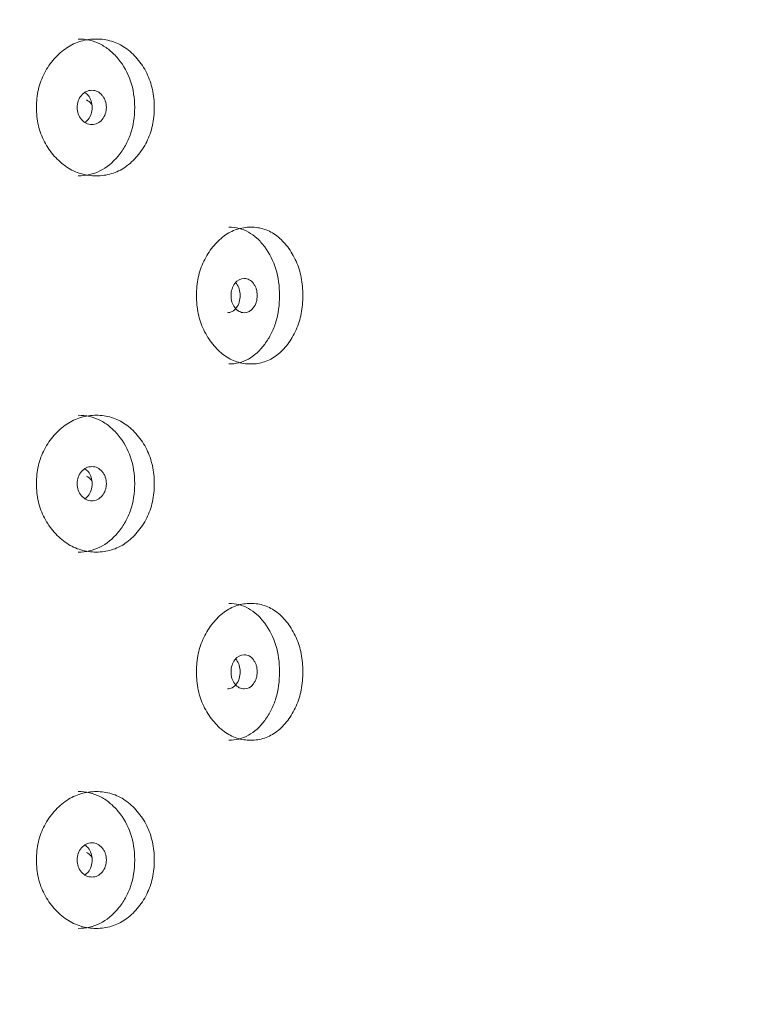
# Model space of a CAD drawing. Header units: millimetres. Extents: x 4 to 1188, y 1 to 840.
# Tile 40 of 256: x 343.64 to 349.65, y 468.08 to 476.31. Entities that reach past the tile are written whole.
import ezdxf

# ---------------------------------------------------------------- set-up
doc = ezdxf.new("R2010")
doc.units = ezdxf.units.MM
doc.layers.add('1', color=7, linetype='Continuous')
doc.styles.add('Arial Unicode MS', font='Arial Unicode MS')
doc.dimstyles.get("Standard").update_dxf_attribs({"dimtxt": 0.18, "dimasz": 0.18, "dimexe": 0.18, "dimexo": 0.0625, "dimgap": 0.09, "dimtad": 0, "dimtih": 1, "dimtoh": 1, "dimdec": 4, "dimzin": 0, "dimdsep": 46, "dimtxsty": 'Standard', "dimcen": 0.09, "dimadec": 0, "dimazin": 0, "dimtfac": 1, "dimtdec": 4, "dimtofl": 0, "dimtmove": 0, "dimatfit": 3, "dimfxl": 0, "dimtolj": 1, "dimtzin": 0, "dimarcsym": 0})

# ---------------------------------------------------------------- blocks, each defined once
blk = doc.blocks.new('_U24')
at = {"layer": '1', "color": 18, "lineweight": 35}
for p, q in [((339.2181, 499.3819), (365.5181, 499.3819)), ((363.5181, 357.9533), (363.5181, 499.3819)), ((350.2896, 357.9533), (365.5181, 357.9533))]:
    blk.add_line(p, q, dxfattribs=at)
at = {"layer": '1', "color": 18, "lineweight": 70}
for points in [[(363.5181, 499.3819), (364.2941, 495.8819), (362.7422, 495.8819)], [(363.5181, 357.9533), (362.7422, 361.4533), (364.2941, 361.4533)]]:
    blk.add_solid(points, dxfattribs=at)
at = {"layer": '1', "color": 18, "linetype": 'Continuous', "lineweight": 13, "insert": (363.0653, 425.4564), "char_height": 3, "attachment_point": 7, "rotation": 90, "line_spacing_factor": 1.047437, "style": 'Arial Unicode MS'}
blk.add_mtext('\\fArial Unicode MS|b0|i0;\\W1.0000;990', dxfattribs=at)

msp = doc.modelspace()

# ---------------------------------------------------------------- linework, layer by layer
at = {"layer": '1', "color": 154, "linetype": 'Continuous', "lineweight": 13}
for points, knots in [([(343.7819, 475.5747), (343.7819, 475.6257), (343.7923, 475.7258), (343.8443, 475.8665), (343.9278, 475.9845), (344.0317, 476.0777), (344.1532, 476.1349), (344.2822, 476.1519), (344.4101, 476.135), (344.5285, 476.0777), (344.6285, 475.9845), (344.7079, 475.8665), (344.7569, 475.7257), (344.7714, 475.5748), (344.757, 475.4238), (344.7079, 475.2831), (344.6286, 475.165), (344.5286, 475.0718), (344.4101, 475.0146), (344.2822, 474.9976), (344.1532, 475.0145), (344.0318, 475.0718), (343.9277, 475.1651), (343.844, 475.2832), (343.7919, 475.4239), (343.7818, 475.5239), (343.7819, 475.5747)], [0, 0, 0, 0, 0.042089, 0.082711, 0.124995, 0.166981, 0.207667, 0.249993, 0.292228, 0.332914, 0.374992, 0.417271, 0.457893, 0.500005, 0.542022, 0.582644, 0.625021, 0.667005, 0.707691, 0.750017, 0.792251, 0.832937, 0.875017, 0.917377, 0.957984, 1, 1, 1, 1]), ([(344.1307, 476.1462), (344.1964, 476.1462), (344.257, 476.1324), (344.3404, 476.091), (344.367, 476.0737), (344.405, 476.0427), (344.4174, 476.0314), (344.4415, 476.0072), (344.4532, 475.9944), (344.511, 475.9247), (344.5454, 475.863), (344.5913, 475.7277), (344.6028, 475.6539), (344.6029, 475.4954), (344.5915, 475.422), (344.557, 475.3205), (344.5426, 475.2882), (344.5167, 475.2418), (344.5073, 475.2267), (344.4871, 475.1973), (344.4761, 475.1827), (344.419, 475.1138), (344.3684, 475.0724), (344.2571, 475.0172), (344.1961, 475.0034), (344.1303, 475.0033), (344.1303, 475.0033), (344.1302, 475.0033)], [0, 0, 0, 0, 0.124883, 0.124883, 0.187387, 0.187387, 0.218639, 0.218639, 0.249891, 0.249891, 0.374898, 0.374898, 0.499906, 0.499906, 0.624914, 0.624914, 0.687418, 0.687418, 0.71867, 0.71867, 0.749922, 0.749922, 0.87493, 0.87493, 0.999937, 0.999937, 1, 1, 1, 1]), ([(344.1227, 475.5747), (344.1226, 475.5551), (344.1256, 475.5369), (344.1375, 475.5034), (344.1463, 475.4882), (344.1704, 475.4601), (344.1837, 475.4495), (344.2125, 475.4355), (344.2279, 475.432), (344.2785, 475.432), (344.3071, 475.4458), (344.3426, 475.4878), (344.3515, 475.5032), (344.3603, 475.5284), (344.3625, 475.5372), (344.3654, 475.5554), (344.3662, 475.5647), (344.3661, 475.5945), (344.3632, 475.6128), (344.3544, 475.638), (344.3507, 475.646), (344.3419, 475.6613), (344.3369, 475.6685), (344.319, 475.6895), (344.3059, 475.7001), (344.2772, 475.7141), (344.2619, 475.7176), (344.2112, 475.7175), (344.1822, 475.7033), (344.1348, 475.6478), (344.1228, 475.614), (344.1227, 475.5747)], [0, 0, 0, 0, 0.0625, 0.0625, 0.125, 0.125, 0.1875, 0.1875, 0.25, 0.25, 0.375, 0.375, 0.4375, 0.4375, 0.46875, 0.46875, 0.5, 0.5, 0.5625, 0.5625, 0.59375, 0.59375, 0.625, 0.625, 0.6875, 0.6875, 0.75, 0.75, 0.875, 0.875, 1, 1, 1, 1]), ([(344.1873, 475.4498), (344.1968, 475.4563), (344.218, 475.4762), (344.2425, 475.5184), (344.2506, 475.5747), (344.2425, 475.631), (344.218, 475.6733), (344.1968, 475.6931), (344.1872, 475.6997)], [0, 0, 0, 0, 0.129462, 0.314743, 0.499413, 0.685413, 0.869319, 1, 1, 1, 1]), ([(344.2454, 475.5982), (344.2435, 475.6008), (344.2308, 475.6171), (344.2153, 475.6301), (344.2008, 475.6372)], [0, 0, 0, 0, 0.154315, 1, 1, 1, 1]), ([(345.1189, 474.0033), (345.1189, 474.0543), (345.1284, 474.1543), (345.1759, 474.295), (345.2519, 474.413), (345.3463, 474.5062), (345.4565, 474.5634), (345.5731, 474.5805), (345.6885, 474.5636), (345.795, 474.5063), (345.8846, 474.4131), (345.9557, 474.2951), (345.9994, 474.1543), (346.0124, 474.0033), (345.9995, 473.8523), (345.9557, 473.7116), (345.8847, 473.5936), (345.795, 473.5004), (345.6885, 473.4432), (345.5732, 473.4262), (345.4565, 473.4431), (345.3464, 473.5004), (345.2518, 473.5937), (345.1756, 473.7117), (345.1281, 473.8524), (345.1188, 473.9525), (345.1189, 474.0033)], [0, 0, 0, 0, 0.042089, 0.082711, 0.124995, 0.166981, 0.207667, 0.249993, 0.292228, 0.332914, 0.374992, 0.417271, 0.457893, 0.500005, 0.542022, 0.582644, 0.625021, 0.667005, 0.707691, 0.750017, 0.792251, 0.832937, 0.875017, 0.917377, 0.957984, 1, 1, 1, 1]), ([(345.3893, 474.5747), (345.4487, 474.5748), (345.5032, 474.561), (345.5783, 474.5196), (345.6021, 474.5023), (345.6363, 474.4712), (345.6474, 474.46), (345.669, 474.4358), (345.6794, 474.423), (345.7312, 474.3533), (345.762, 474.2916), (345.803, 474.1563), (345.8133, 474.0825), (345.8133, 473.924), (345.8031, 473.8505), (345.7723, 473.7491), (345.7595, 473.7167), (345.7363, 473.6704), (345.7279, 473.6553), (345.7098, 473.6258), (345.6999, 473.6113), (345.6488, 473.5423), (345.6034, 473.5009), (345.5033, 473.4458), (345.4484, 473.4319), (345.389, 473.4319), (345.3889, 473.4319), (345.3889, 473.4319)], [0, 0, 0, 0, 0.124883, 0.124883, 0.187387, 0.187387, 0.218639, 0.218639, 0.249891, 0.249891, 0.374898, 0.374898, 0.499906, 0.499906, 0.624914, 0.624914, 0.687418, 0.687418, 0.71867, 0.71867, 0.749922, 0.749922, 0.87493, 0.87493, 0.999937, 0.999937, 1, 1, 1, 1]), ([(345.408, 474.0033), (345.408, 473.9837), (345.4106, 473.9655), (345.4213, 473.932), (345.4293, 473.9168), (345.451, 473.8887), (345.4629, 473.8781), (345.4888, 473.864), (345.5027, 473.8605), (345.5482, 473.8605), (345.5738, 473.8744), (345.6056, 473.9164), (345.6136, 473.9318), (345.6215, 473.957), (345.6235, 473.9657), (345.6261, 473.9839), (345.6267, 473.9933), (345.6267, 474.023), (345.624, 474.0414), (345.6161, 474.0666), (345.6129, 474.0746), (345.605, 474.0899), (345.6005, 474.097), (345.5844, 474.1181), (345.5727, 474.1286), (345.547, 474.1426), (345.5332, 474.1461), (345.4877, 474.146), (345.4616, 474.1319), (345.4189, 474.0764), (345.4081, 474.0426), (345.408, 474.0033)], [0, 0, 0, 0, 0.0625, 0.0625, 0.125, 0.125, 0.1875, 0.1875, 0.25, 0.25, 0.375, 0.375, 0.4375, 0.4375, 0.46875, 0.46875, 0.5, 0.5, 0.5625, 0.5625, 0.59375, 0.59375, 0.625, 0.625, 0.6875, 0.6875, 0.75, 0.75, 0.875, 0.875, 1, 1, 1, 1]), ([(345.3774, 473.8605), (345.3774, 473.8605), (345.3916, 473.8605), (345.4199, 473.8672), (345.4549, 473.9001), (345.4794, 473.947), (345.4867, 474.0033), (345.4793, 474.0595), (345.4616, 474.0937), (345.4496, 474.1089), (345.4476, 474.1112)], [0, 0, 0, 0, 0.000016, 0.161782, 0.323376, 0.485351, 0.646791, 0.809395, 0.970168, 1, 1, 1, 1]), ([(343.7819, 472.4319), (343.7819, 472.4828), (343.7923, 472.5829), (343.8443, 472.7236), (343.9278, 472.8416), (344.0317, 472.9348), (344.1532, 472.992), (344.2822, 473.009), (344.4101, 472.9921), (344.5285, 472.9348), (344.6285, 472.8416), (344.7079, 472.7236), (344.7569, 472.5829), (344.7714, 472.4319), (344.757, 472.2809), (344.7079, 472.1402), (344.6286, 472.0222), (344.5286, 471.9289), (344.4101, 471.8718), (344.2822, 471.8547), (344.1532, 471.8717), (344.0318, 471.929), (343.9277, 472.0223), (343.844, 472.1403), (343.7919, 472.281), (343.7818, 472.381), (343.7819, 472.4319)], [0, 0, 0, 0, 0.042089, 0.082711, 0.124995, 0.166981, 0.207667, 0.249993, 0.292228, 0.332914, 0.374992, 0.417271, 0.457893, 0.500005, 0.542022, 0.582644, 0.625021, 0.667005, 0.707691, 0.750017, 0.792251, 0.832937, 0.875017, 0.917377, 0.957984, 1, 1, 1, 1]), ([(344.1307, 473.0033), (344.1964, 473.0033), (344.257, 472.9896), (344.3404, 472.9482), (344.367, 472.9309), (344.405, 472.8998), (344.4174, 472.8886), (344.4415, 472.8644), (344.4532, 472.8516), (344.511, 472.7818), (344.5454, 472.7201), (344.5913, 472.5849), (344.6028, 472.511), (344.6029, 472.3525), (344.5915, 472.2791), (344.557, 472.1777), (344.5426, 472.1453), (344.5167, 472.0989), (344.5073, 472.0839), (344.4871, 472.0544), (344.4761, 472.0398), (344.419, 471.9709), (344.3684, 471.9295), (344.2571, 471.8743), (344.1961, 471.8605), (344.1303, 471.8605), (344.1303, 471.8605), (344.1302, 471.8605)], [0, 0, 0, 0, 0.124883, 0.124883, 0.187387, 0.187387, 0.218639, 0.218639, 0.249891, 0.249891, 0.374898, 0.374898, 0.499906, 0.499906, 0.624914, 0.624914, 0.687418, 0.687418, 0.71867, 0.71867, 0.749922, 0.749922, 0.87493, 0.87493, 0.999937, 0.999937, 1, 1, 1, 1]), ([(344.1227, 472.4319), (344.1226, 472.4123), (344.1256, 472.3941), (344.1375, 472.3605), (344.1463, 472.3454), (344.1704, 472.3172), (344.1837, 472.3067), (344.2125, 472.2926), (344.2279, 472.2891), (344.2785, 472.2891), (344.3071, 472.303), (344.3426, 472.345), (344.3515, 472.3603), (344.3603, 472.3855), (344.3625, 472.3943), (344.3654, 472.4125), (344.3662, 472.4218), (344.3661, 472.4516), (344.3632, 472.4699), (344.3544, 472.4951), (344.3507, 472.5032), (344.3419, 472.5185), (344.3369, 472.5256), (344.319, 472.5467), (344.3059, 472.5572), (344.2772, 472.5712), (344.2619, 472.5747), (344.2112, 472.5746), (344.1822, 472.5605), (344.1348, 472.505), (344.1228, 472.4711), (344.1227, 472.4319)], [0, 0, 0, 0, 0.0625, 0.0625, 0.125, 0.125, 0.1875, 0.1875, 0.25, 0.25, 0.375, 0.375, 0.4375, 0.4375, 0.46875, 0.46875, 0.5, 0.5, 0.5625, 0.5625, 0.59375, 0.59375, 0.625, 0.625, 0.6875, 0.6875, 0.75, 0.75, 0.875, 0.875, 1, 1, 1, 1]), ([(344.1873, 472.307), (344.1968, 472.3135), (344.218, 472.3333), (344.2425, 472.3755), (344.2506, 472.4319), (344.2425, 472.4881), (344.218, 472.5304), (344.1968, 472.5503), (344.1872, 472.5568)], [0, 0, 0, 0, 0.129462, 0.314743, 0.499413, 0.685413, 0.869319, 1, 1, 1, 1]), ([(344.2454, 472.4553), (344.2435, 472.4579), (344.2308, 472.4742), (344.2153, 472.4872), (344.2008, 472.4944)], [0, 0, 0, 0, 0.154315, 1, 1, 1, 1]), ([(345.1189, 470.8605), (345.1189, 470.9114), (345.1284, 471.0115), (345.1759, 471.1522), (345.2519, 471.2702), (345.3463, 471.3634), (345.4565, 471.4206), (345.5731, 471.4376), (345.6885, 471.4207), (345.795, 471.3634), (345.8846, 471.2702), (345.9557, 471.1522), (345.9994, 471.0115), (346.0124, 470.8605), (345.9995, 470.7095), (345.9557, 470.5688), (345.8847, 470.4508), (345.795, 470.3575), (345.6885, 470.3003), (345.5732, 470.2833), (345.4565, 470.3002), (345.3464, 470.3575), (345.2518, 470.4509), (345.1756, 470.5689), (345.1281, 470.7096), (345.1188, 470.8096), (345.1189, 470.8605)], [0, 0, 0, 0, 0.042089, 0.082711, 0.124995, 0.166981, 0.207667, 0.249993, 0.292228, 0.332914, 0.374992, 0.417271, 0.457893, 0.500005, 0.542022, 0.582644, 0.625021, 0.667005, 0.707691, 0.750017, 0.792251, 0.832937, 0.875017, 0.917377, 0.957984, 1, 1, 1, 1]), ([(345.3893, 471.4319), (345.4487, 471.4319), (345.5032, 471.4181), (345.5783, 471.3767), (345.6021, 471.3595), (345.6363, 471.3284), (345.6474, 471.3171), (345.669, 471.293), (345.6794, 471.2801), (345.7312, 471.2104), (345.762, 471.1487), (345.803, 471.0134), (345.8133, 470.9396), (345.8133, 470.7811), (345.8031, 470.7077), (345.7723, 470.6062), (345.7595, 470.5739), (345.7363, 470.5275), (345.7279, 470.5124), (345.7098, 470.483), (345.6999, 470.4684), (345.6488, 470.3995), (345.6034, 470.3581), (345.5033, 470.3029), (345.4484, 470.2891), (345.389, 470.289), (345.3889, 470.289), (345.3889, 470.289)], [0, 0, 0, 0, 0.124883, 0.124883, 0.187387, 0.187387, 0.218639, 0.218639, 0.249891, 0.249891, 0.374898, 0.374898, 0.499906, 0.499906, 0.624914, 0.624914, 0.687418, 0.687418, 0.71867, 0.71867, 0.749922, 0.749922, 0.87493, 0.87493, 0.999937, 0.999937, 1, 1, 1, 1]), ([(345.408, 470.8605), (345.408, 470.8408), (345.4106, 470.8226), (345.4213, 470.7891), (345.4293, 470.7739), (345.451, 470.7458), (345.4629, 470.7352), (345.4888, 470.7212), (345.5027, 470.7177), (345.5482, 470.7177), (345.5738, 470.7315), (345.6056, 470.7735), (345.6136, 470.7889), (345.6215, 470.8141), (345.6235, 470.8229), (345.6261, 470.8411), (345.6267, 470.8504), (345.6267, 470.8802), (345.624, 470.8985), (345.6161, 470.9237), (345.6129, 470.9317), (345.605, 470.947), (345.6005, 470.9542), (345.5844, 470.9752), (345.5727, 470.9858), (345.547, 470.9998), (345.5332, 471.0033), (345.4877, 471.0032), (345.4616, 470.989), (345.4189, 470.9336), (345.4081, 470.8997), (345.408, 470.8605)], [0, 0, 0, 0, 0.0625, 0.0625, 0.125, 0.125, 0.1875, 0.1875, 0.25, 0.25, 0.375, 0.375, 0.4375, 0.4375, 0.46875, 0.46875, 0.5, 0.5, 0.5625, 0.5625, 0.59375, 0.59375, 0.625, 0.625, 0.6875, 0.6875, 0.75, 0.75, 0.875, 0.875, 1, 1, 1, 1]), ([(345.3774, 470.7177), (345.3774, 470.7177), (345.3916, 470.7176), (345.4199, 470.7243), (345.4549, 470.7572), (345.4794, 470.8041), (345.4867, 470.8605), (345.4793, 470.9167), (345.4616, 470.9508), (345.4496, 470.966), (345.4476, 470.9683)], [0, 0, 0, 0, 0.000016, 0.161782, 0.323376, 0.485351, 0.646791, 0.809395, 0.970168, 1, 1, 1, 1]), ([(343.7819, 469.289), (343.7819, 469.34), (343.7923, 469.4401), (343.8443, 469.5808), (343.9278, 469.6988), (344.0317, 469.792), (344.1532, 469.8492), (344.2822, 469.8662), (344.4101, 469.8493), (344.5285, 469.792), (344.6285, 469.6988), (344.7079, 469.5808), (344.7569, 469.44), (344.7714, 469.2891), (344.757, 469.1381), (344.7079, 468.9974), (344.6286, 468.8793), (344.5286, 468.7861), (344.4101, 468.7289), (344.2822, 468.7119), (344.1532, 468.7288), (344.0318, 468.7861), (343.9277, 468.8794), (343.844, 468.9975), (343.7919, 469.1382), (343.7818, 469.2382), (343.7819, 469.289)], [0, 0, 0, 0, 0.042089, 0.082711, 0.124995, 0.166981, 0.207667, 0.249993, 0.292228, 0.332914, 0.374992, 0.417271, 0.457893, 0.500005, 0.542022, 0.582644, 0.625021, 0.667005, 0.707691, 0.750017, 0.792251, 0.832937, 0.875017, 0.917377, 0.957984, 1, 1, 1, 1]), ([(344.1307, 469.8605), (344.1964, 469.8605), (344.257, 469.8467), (344.3404, 469.8053), (344.367, 469.788), (344.405, 469.7569), (344.4174, 469.7457), (344.4415, 469.7215), (344.4532, 469.7087), (344.511, 469.639), (344.5454, 469.5773), (344.5913, 469.442), (344.6028, 469.3682), (344.6029, 469.2097), (344.5915, 469.1362), (344.557, 469.0348), (344.5426, 469.0025), (344.5167, 468.9561), (344.5073, 468.941), (344.4871, 468.9115), (344.4761, 468.897), (344.419, 468.828), (344.3684, 468.7867), (344.2571, 468.7315), (344.1961, 468.7177), (344.1303, 468.7176), (344.1303, 468.7176), (344.1302, 468.7176)], [0, 0, 0, 0, 0.124883, 0.124883, 0.187387, 0.187387, 0.218639, 0.218639, 0.249891, 0.249891, 0.374898, 0.374898, 0.499906, 0.499906, 0.624914, 0.624914, 0.687418, 0.687418, 0.71867, 0.71867, 0.749922, 0.749922, 0.87493, 0.87493, 0.999937, 0.999937, 1, 1, 1, 1]), ([(344.1227, 469.289), (344.1226, 469.2694), (344.1256, 469.2512), (344.1375, 469.2177), (344.1463, 469.2025), (344.1704, 469.1744), (344.1837, 469.1638), (344.2125, 469.1498), (344.2279, 469.1462), (344.2785, 469.1462), (344.3071, 469.1601), (344.3426, 469.2021), (344.3515, 469.2175), (344.3603, 469.2427), (344.3625, 469.2514), (344.3654, 469.2696), (344.3662, 469.279), (344.3661, 469.3087), (344.3632, 469.3271), (344.3544, 469.3523), (344.3507, 469.3603), (344.3419, 469.3756), (344.3369, 469.3827), (344.319, 469.4038), (344.3059, 469.4143), (344.2772, 469.4284), (344.2619, 469.4318), (344.2112, 469.4318), (344.1822, 469.4176), (344.1348, 469.3621), (344.1228, 469.3283), (344.1227, 469.289)], [0, 0, 0, 0, 0.0625, 0.0625, 0.125, 0.125, 0.1875, 0.1875, 0.25, 0.25, 0.375, 0.375, 0.4375, 0.4375, 0.46875, 0.46875, 0.5, 0.5, 0.5625, 0.5625, 0.59375, 0.59375, 0.625, 0.625, 0.6875, 0.6875, 0.75, 0.75, 0.875, 0.875, 1, 1, 1, 1]), ([(344.1873, 469.1641), (344.1968, 469.1706), (344.218, 469.1905), (344.2425, 469.2327), (344.2506, 469.289), (344.2425, 469.3452), (344.218, 469.3876), (344.1968, 469.4074), (344.1872, 469.414)], [0, 0, 0, 0, 0.129462, 0.314743, 0.499413, 0.685413, 0.869319, 1, 1, 1, 1]), ([(344.2454, 469.3125), (344.2435, 469.3151), (344.2308, 469.3314), (344.2153, 469.3443), (344.2008, 469.3515)], [0, 0, 0, 0, 0.154315, 1, 1, 1, 1])]:
    msp.add_open_spline(points, degree=3, knots=knots, dxfattribs=at)

# ---------------------------------------------------------------- dimensions: what is measured, and where the dimension line sits
at = {"layer": '1', "color": 18, "linetype": 'Continuous', "lineweight": 13}
dim = msp.add_linear_dim(base=(363.5181, 499.3819), p1=(338.2181, 357.9533), p2=(338.2181, 499.3819), angle=90, dimstyle='Standard', override={"dimtxt": 3, "dimasz": 3.5, "dimexe": 2, "dimexo": 1, "dimgap": 1.5, "dimtad": 1, "dimtih": 0, "dimtoh": 0, "dimdec": 2, "dimlfac": 7, "dimzin": 8, "dimdsep": 44, "dimlunit": 2, "dimtxsty": 'Arial Unicode MS', "dimsah": 1, "dimse1": 0, "dimse2": 0, "dimsd1": 0, "dimsd2": 0, "dimclrd": 18, "dimclre": 18, "dimclrt": 18, "dimtol": 0, "dimtm": -0.1, "dimtfac": 0.666667, "dimtdec": 2, "dimtofl": 1, "dimtmove": 0, "dimtzin": 8, "dimlwd": 35, "dimlwe": 35}, dxfattribs=at)
dim.commit()
dim.dimension.update_dxf_attribs({"geometry": '_U24', "text_midpoint": (363.5181, 428.6676), "dimtype": 160})

doc.saveas('drawing.dxf')
